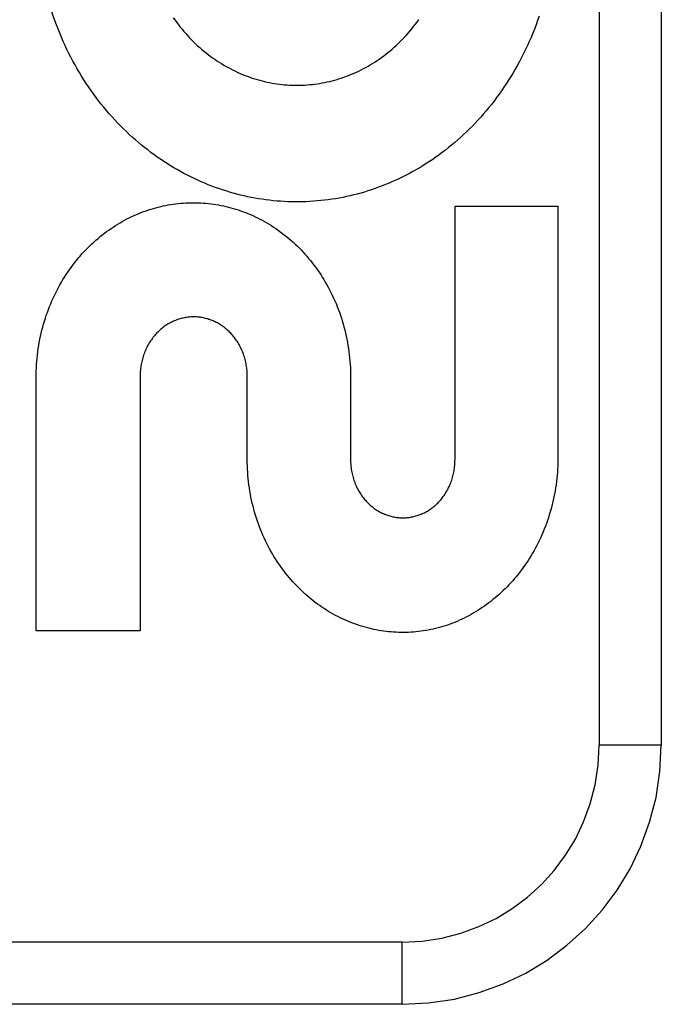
# Model space of a CAD drawing. Header units: inches. Extents: x 0 to 179, y 0 to 116.
# Tile 65 of 234: x 35.911 to 36.221, y 56.875 to 57.35. Entities that reach past the tile are written whole.
import ezdxf

# ---------------------------------------------------------------- set-up
doc = ezdxf.new("R2010")
doc.units = ezdxf.units.IN
doc.header["$LTSCALE"] = 9.842105
doc.header["$MEASUREMENT"] = 0
doc.linetypes.add('HIDDEN', pattern=[0.2, 0.1, -0.1])
doc.layers.add('LEFTHAND_DOOR_ASSEMBLY', color=7, linetype='CONTINUOUS')

msp = doc.modelspace()

# ---------------------------------------------------------------- linework, layer by layer
at = {"layer": 'LEFTHAND_DOOR_ASSEMBLY', "color": 8, "linetype": 'HIDDEN'}
for p, q in [((36.19071, 57.75035), (36.19071, 57.00035)), ((36.22071, 57.75035), (36.22071, 57.00035)), ((36.12121, 57.1381), (36.12121, 57.26038)), ((36.12121, 57.26038), (36.17084, 57.26038)), ((36.17084, 57.26038), (36.17084, 57.1381)), ((35.91919, 57.05558), (35.91919, 57.17786)), ((35.96933, 57.17855), (35.96934, 57.05558)), ((36.02102, 57.1381), (36.02102, 57.17828)), ((36.07084, 57.17786), (36.07084, 57.1381)), ((35.96934, 57.05558), (35.91919, 57.05558)), ((36.22071, 57.00035), (36.19071, 57.00035)), ((36.09571, 56.90535), (35.00371, 56.90535)), ((36.09571, 56.87535), (36.09571, 56.90535)), ((36.09571, 56.87535), (35.03371, 56.87535))]:
    msp.add_line(p, q, dxfattribs=at)
for points in [[(35.93797, 57.32845), (35.93695, 57.3303), (35.93597, 57.33217), (35.935, 57.33405), (35.93406, 57.33596), (35.93315, 57.3379), (35.93226, 57.33985), (35.93139, 57.34182), (35.93055, 57.34382), (35.92974, 57.34583), (35.92895, 57.34785), (35.9282, 57.3499), (35.92747, 57.35196), (35.92677, 57.35403), (35.9261, 57.35611), (35.92546, 57.35821)], [(36.16176, 57.35197), (36.16104, 57.3499), (36.16029, 57.34785), (36.15951, 57.34581), (36.1587, 57.34379), (36.15787, 57.34179), (36.15701, 57.33981), (36.15612, 57.33785), (36.15521, 57.33591), (36.15427, 57.33399), (36.15331, 57.33208), (36.15232, 57.3302), (36.15131, 57.32835), (36.15028, 57.32651), (36.14923, 57.3247), (36.14815, 57.32291), (36.14705, 57.32115), (36.14593, 57.31941), (36.14479, 57.31769), (36.14363, 57.316), (36.14245, 57.31434), (36.14125, 57.31269), (36.14002, 57.31107), (36.13878, 57.30947), (36.13752, 57.3079), (36.13624, 57.30635), (36.13494, 57.30483), (36.13362, 57.30333), (36.13229, 57.30186), (36.13094, 57.30041), (36.12957, 57.29899), (36.12819, 57.2976), (36.1268, 57.29624), (36.12538, 57.2949), (36.12396, 57.29359), (36.12251, 57.2923), (36.12105, 57.29104), (36.11958, 57.2898), (36.11809, 57.28859), (36.11659, 57.2874), (36.11508, 57.28625), (36.11355, 57.28512), (36.11201, 57.28401), (36.11047, 57.28294), (36.10891, 57.28189), (36.10734, 57.28088), (36.10576, 57.27988), (36.10417, 57.27892), (36.10257, 57.27798), (36.10095, 57.27707), (36.09933, 57.27618), (36.09769, 57.27533), (36.09605, 57.27449), (36.0944, 57.27369), (36.09274, 57.27291), (36.09107, 57.27217), (36.0894, 57.27145), (36.08772, 57.27075), (36.08603, 57.27009), (36.08434, 57.26946), (36.08265, 57.26885), (36.08094, 57.26827), (36.07923, 57.26771), (36.07751, 57.26718), (36.07578, 57.26668), (36.07405, 57.26621), (36.07232, 57.26577), (36.07058, 57.26535), (36.06883, 57.26496), (36.06708, 57.2646), (36.06534, 57.26427), (36.06359, 57.26396), (36.06184, 57.26368), (36.06008, 57.26343), (36.05833, 57.26321), (36.05656, 57.26301), (36.0548, 57.26285), (36.05303, 57.26271), (36.05126, 57.26259), (36.04948, 57.26251), (36.04771, 57.26245), (36.04593, 57.26242), (36.04416, 57.26242), (36.04239, 57.26245), (36.04062, 57.2625), (36.03885, 57.26258), (36.03708, 57.26269), (36.03531, 57.26283), (36.03355, 57.26299), (36.03178, 57.26319), (36.03001, 57.26341), (36.02825, 57.26366), (36.02648, 57.26393), (36.02472, 57.26424), (36.02296, 57.26457), (36.0212, 57.26493), (36.01945, 57.26532), (36.0177, 57.26573), (36.01596, 57.26618), (36.01423, 57.26665), (36.0125, 57.26714), (36.01077, 57.26767), (36.00905, 57.26822), (36.00733, 57.26881), (36.00561, 57.26942), (36.0039, 57.27006), (36.0022, 57.27072), (36.0005, 57.27142), (35.99881, 57.27214), (35.99712, 57.27289), (35.99545, 57.27367), (35.99378, 57.27448), (35.99213, 57.27531), (35.99048, 57.27617), (35.98884, 57.27705), (35.98721, 57.27797), (35.98559, 57.27891), (35.98398, 57.27988), (35.98238, 57.28088), (35.98079, 57.28191), (35.97921, 57.28296), (35.97764, 57.28405), (35.97609, 57.28515), (35.97454, 57.28629), (35.97301, 57.28745), (35.9715, 57.28864), (35.97, 57.28985), (35.96852, 57.29109), (35.96704, 57.29235), (35.96558, 57.29365), (35.96414, 57.29497), (35.96271, 57.29632), (35.96129, 57.29769), (35.95989, 57.29909), (35.95851, 57.30052), (35.95714, 57.30197), (35.95579, 57.30345), (35.95446, 57.30495), (35.95315, 57.30648), (35.95186, 57.30803), (35.95059, 57.3096), (35.94934, 57.31119), (35.94811, 57.31281), (35.9469, 57.31446), (35.9457, 57.31613), (35.94453, 57.31782), (35.94338, 57.31954), (35.94225, 57.32128), (35.94114, 57.32304), (35.94006, 57.32483), (35.939, 57.32663), (35.93797, 57.32845)], [(35.98535, 57.35124), (35.98617, 57.35008), (35.98699, 57.34895), (35.98784, 57.34784), (35.9887, 57.34675), (35.98957, 57.34567), (35.99046, 57.34462), (35.99136, 57.34358), (35.99228, 57.34256), (35.99321, 57.34156), (35.99416, 57.34058), (35.99512, 57.33963), (35.99609, 57.33869), (35.99708, 57.33777), (35.99807, 57.33687), (35.99908, 57.336), (36.00009, 57.33515), (36.00112, 57.33431), (36.00216, 57.33351), (36.0032, 57.33272), (36.00426, 57.33195), (36.00532, 57.3312), (36.0064, 57.33048), (36.00748, 57.32977), (36.00858, 57.32909), (36.00969, 57.32843), (36.0108, 57.32778), (36.01192, 57.32716), (36.01305, 57.32656), (36.01418, 57.32599), (36.01532, 57.32543), (36.01647, 57.3249), (36.01762, 57.32439), (36.01877, 57.32391), (36.01993, 57.32344), (36.02109, 57.323), (36.02226, 57.32258), (36.02344, 57.32217), (36.02462, 57.3218), (36.02581, 57.32144), (36.027, 57.3211), (36.0282, 57.32079), (36.0294, 57.32049), (36.0306, 57.32022), (36.0318, 57.31997), (36.03301, 57.31975), (36.03422, 57.31954), (36.03542, 57.31936), (36.03663, 57.3192), (36.03783, 57.31906), (36.03904, 57.31894), (36.04025, 57.31885), (36.04146, 57.31878), (36.04268, 57.31872), (36.0439, 57.31869), (36.04511, 57.31869), (36.04633, 57.3187), (36.04755, 57.31874), (36.04877, 57.31879), (36.04998, 57.31887), (36.0512, 57.31897), (36.05241, 57.3191), (36.05361, 57.31924), (36.05482, 57.3194), (36.05602, 57.31959), (36.05721, 57.3198), (36.05841, 57.32003), (36.0596, 57.32028), (36.0608, 57.32056), (36.06199, 57.32085), (36.06318, 57.32117), (36.06436, 57.32151), (36.06555, 57.32188), (36.06672, 57.32226), (36.0679, 57.32267), (36.06906, 57.32309), (36.07022, 57.32354), (36.07137, 57.32401), (36.07252, 57.3245), (36.07366, 57.32501), (36.07479, 57.32554), (36.07591, 57.3261), (36.07704, 57.32668), (36.07815, 57.32728), (36.07926, 57.3279), (36.08036, 57.32854), (36.08146, 57.32921), (36.08255, 57.32989), (36.08363, 57.3306), (36.0847, 57.33133), (36.08576, 57.33209), (36.08681, 57.33286), (36.08785, 57.33365), (36.08888, 57.33446), (36.08989, 57.33529), (36.0909, 57.33615), (36.09189, 57.33702), (36.09288, 57.33792), (36.09386, 57.33884), (36.09482, 57.33978), (36.09577, 57.34074), (36.09671, 57.34173), (36.09764, 57.34273), (36.09856, 57.34376), (36.09946, 57.3448), (36.10035, 57.34587), (36.10122, 57.34695), (36.10207, 57.34805), (36.10292, 57.34918), (36.10374, 57.35032)], [(35.91919, 57.17786), (35.9192, 57.1794), (35.91924, 57.18093), (35.9193, 57.18247), (35.91939, 57.18401), (35.9195, 57.18554), (35.91964, 57.18707), (35.91981, 57.18859), (35.91999, 57.19011), (35.92021, 57.19162), (35.92044, 57.19313), (35.9207, 57.19463), (35.92099, 57.19612), (35.9213, 57.1976), (35.92163, 57.19908), (35.92198, 57.20054), (35.92236, 57.202), (35.92277, 57.20345), (35.92319, 57.20489), (35.92364, 57.20631), (35.92411, 57.20773), (35.9246, 57.20913), (35.92512, 57.21052), (35.92565, 57.2119), (35.92621, 57.21327), (35.92679, 57.21462), (35.92739, 57.21596), (35.928, 57.21729), (35.92864, 57.2186), (35.9293, 57.21989), (35.92998, 57.22117), (35.93068, 57.22244), (35.93139, 57.22369), (35.93213, 57.22492), (35.93288, 57.22613), (35.93365, 57.22733), (35.93443, 57.22851), (35.93524, 57.22967), (35.93606, 57.23081), (35.93689, 57.23194), (35.93775, 57.23305), (35.93861, 57.23414), (35.93949, 57.23521), (35.94039, 57.23626), (35.9413, 57.23729), (35.94222, 57.2383), (35.94316, 57.23929), (35.94411, 57.24026), (35.94507, 57.24121), (35.94605, 57.24214), (35.94704, 57.24306), (35.94803, 57.24395), (35.94904, 57.24481), (35.95006, 57.24566), (35.95109, 57.24649), (35.95213, 57.24729), (35.95318, 57.24808), (35.95424, 57.24884), (35.9553, 57.24958), (35.95637, 57.2503), (35.95746, 57.25099), (35.95855, 57.25167), (35.95965, 57.25233), (35.96076, 57.25296), (35.96188, 57.25358), (35.963, 57.25417), (35.96413, 57.25474), (35.96527, 57.25529), (35.96641, 57.25582), (35.96755, 57.25632), (35.9687, 57.2568), (35.96986, 57.25727), (35.97102, 57.25771), (35.97219, 57.25813), (35.97337, 57.25853), (35.97455, 57.2589), (35.97573, 57.25926), (35.97692, 57.25959), (35.97811, 57.2599), (35.9793, 57.26019), (35.98049, 57.26046), (35.98168, 57.26071), (35.98288, 57.26094), (35.98409, 57.26114), (35.98529, 57.26132), (35.9865, 57.26148), (35.98771, 57.26162), (35.98892, 57.26174), (35.99014, 57.26184), (35.99135, 57.26191), (35.99257, 57.26197), (35.99378, 57.262), (35.99499, 57.26201), (35.9962, 57.262), (35.99742, 57.26197), (35.99863, 57.26191), (35.99985, 57.26184), (36.00106, 57.26174), (36.00228, 57.26162), (36.00349, 57.26148), (36.0047, 57.26132), (36.00591, 57.26113), (36.00711, 57.26093), (36.00831, 57.2607), (36.00951, 57.26046), (36.01071, 57.26019), (36.0119, 57.2599), (36.0131, 57.25958), (36.01429, 57.25925), (36.01547, 57.25889), (36.01666, 57.25851), (36.01784, 57.25811), (36.01901, 57.25769), (36.02018, 57.25724), (36.02134, 57.25678), (36.0225, 57.25629), (36.02365, 57.25579), (36.0248, 57.25526), (36.02594, 57.25471), (36.02707, 57.25413), (36.0282, 57.25354), (36.02932, 57.25292), (36.03044, 57.25229), (36.03154, 57.25163), (36.03264, 57.25095), (36.03373, 57.25025), (36.03481, 57.24952), (36.03588, 57.24878), (36.03693, 57.24802), (36.03799, 57.24724), (36.03903, 57.24643), (36.04006, 57.2456), (36.04108, 57.24476), (36.04209, 57.24389), (36.04309, 57.243), (36.04407, 57.24209), (36.04505, 57.24116), (36.04601, 57.24021), (36.04695, 57.23925), (36.04789, 57.23826), (36.0488, 57.23725), (36.04971, 57.23623), (36.0506, 57.23518), (36.05148, 57.23412), (36.05235, 57.23303), (36.05319, 57.23193), (36.05403, 57.23081), (36.05484, 57.22967), (36.05564, 57.22851), (36.05642, 57.22734), (36.05719, 57.22615), (36.05794, 57.22494), (36.05867, 57.22372), (36.05938, 57.22247), (36.06007, 57.22121), (36.06075, 57.21994), (36.0614, 57.21865), (36.06204, 57.21734), (36.06266, 57.21602), (36.06325, 57.21468), (36.06383, 57.21333), (36.06439, 57.21197), (36.06492, 57.2106), (36.06543, 57.20921), (36.06592, 57.20781), (36.06639, 57.20639), (36.06684, 57.20497), (36.06726, 57.20353), (36.06767, 57.20208), (36.06805, 57.20062), (36.0684, 57.19916), (36.06873, 57.19768), (36.06904, 57.1962), (36.06933, 57.1947), (36.06959, 57.1932), (36.06983, 57.19169), (36.07004, 57.19017), (36.07023, 57.18865), (36.07039, 57.18712), (36.07053, 57.18558), (36.07064, 57.18404), (36.07073, 57.1825), (36.07079, 57.18095), (36.07083, 57.17941), (36.07084, 57.17786)], [(36.02102, 57.17828), (36.02101, 57.17897), (36.02099, 57.17965), (36.02095, 57.18034), (36.0209, 57.18102), (36.02084, 57.1817), (36.02076, 57.18238), (36.02066, 57.18306), (36.02055, 57.18373), (36.02043, 57.1844), (36.0203, 57.18507), (36.02015, 57.18573), (36.01998, 57.18638), (36.01981, 57.18702), (36.01962, 57.18766), (36.01941, 57.18829), (36.0192, 57.18891), (36.01897, 57.18953), (36.01874, 57.19013), (36.01849, 57.19073), (36.01822, 57.19132), (36.01795, 57.1919), (36.01767, 57.19248), (36.01737, 57.19304), (36.01706, 57.1936), (36.01674, 57.19415), (36.01641, 57.19468), (36.01607, 57.19521), (36.01573, 57.19573), (36.01537, 57.19624), (36.015, 57.19673), (36.01463, 57.19722), (36.01424, 57.19769), (36.01385, 57.19815), (36.01345, 57.1986), (36.01305, 57.19904), (36.01263, 57.19947), (36.01221, 57.19989), (36.01178, 57.20029), (36.01134, 57.20069), (36.01089, 57.20108), (36.01043, 57.20145), (36.00997, 57.20181), (36.0095, 57.20216), (36.00903, 57.2025), (36.00855, 57.20283), (36.00807, 57.20314), (36.00758, 57.20345), (36.00709, 57.20373), (36.0066, 57.20401), (36.0061, 57.20427), (36.0056, 57.20452), (36.0051, 57.20476), (36.00459, 57.20498), (36.00408, 57.2052), (36.00357, 57.2054), (36.00305, 57.20558), (36.00253, 57.20576), (36.002, 57.20593), (36.00147, 57.20608), (36.00094, 57.20622), (36.0004, 57.20635), (35.99986, 57.20646), (35.99932, 57.20657), (35.99878, 57.20666), (35.99824, 57.20673), (35.9977, 57.2068), (35.99715, 57.20685), (35.99661, 57.20689), (35.99608, 57.20692), (35.99554, 57.20693), (35.995, 57.20694), (35.99447, 57.20693), (35.99393, 57.2069), (35.99339, 57.20687), (35.99285, 57.20682), (35.99231, 57.20676), (35.99177, 57.20669), (35.99123, 57.2066), (35.99069, 57.2065), (35.99015, 57.20639), (35.98961, 57.20627), (35.98908, 57.20613), (35.98854, 57.20599), (35.98802, 57.20582), (35.98749, 57.20565), (35.98697, 57.20547), (35.98645, 57.20527), (35.98594, 57.20506), (35.98543, 57.20484), (35.98493, 57.20461), (35.98443, 57.20437), (35.98393, 57.20411), (35.98344, 57.20384), (35.98295, 57.20356), (35.98246, 57.20326), (35.98198, 57.20295), (35.9815, 57.20263), (35.98102, 57.2023), (35.98055, 57.20195), (35.98009, 57.20159), (35.97963, 57.20122), (35.97918, 57.20084), (35.97874, 57.20045), (35.9783, 57.20004), (35.97788, 57.19963), (35.97746, 57.19921), (35.97705, 57.19877), (35.97665, 57.19833), (35.97625, 57.19787), (35.97587, 57.1974), (35.97549, 57.19692), (35.97512, 57.19643), (35.97476, 57.19593), (35.97441, 57.19541), (35.97406, 57.19489), (35.97373, 57.19436), (35.97341, 57.19381), (35.9731, 57.19326), (35.9728, 57.1927), (35.97251, 57.19213), (35.97223, 57.19155), (35.97196, 57.19096), (35.97171, 57.19036), (35.97146, 57.18976), (35.97123, 57.18915), (35.97101, 57.18853), (35.97081, 57.18791), (35.97062, 57.18727), (35.97043, 57.18663), (35.97027, 57.18598), (35.97011, 57.18533), (35.96997, 57.18466), (35.96984, 57.184), (35.96973, 57.18332), (35.96963, 57.18265), (35.96954, 57.18197), (35.96947, 57.18129), (35.96942, 57.1806), (35.96937, 57.17992), (35.96935, 57.17923), (35.96933, 57.17855)], [(36.11534, 57.05754), (36.11419, 57.05721), (36.11302, 57.0569), (36.11185, 57.0566), (36.11068, 57.05633), (36.1095, 57.05608), (36.10831, 57.05585), (36.10712, 57.05564), (36.10593, 57.05545), (36.10474, 57.05528), (36.10355, 57.05514), (36.10235, 57.05502), (36.10116, 57.05491), (36.09997, 57.05483), (36.09878, 57.05477), (36.09759, 57.05474), (36.0964, 57.05472), (36.0952, 57.05472), (36.094, 57.05475), (36.09281, 57.0548), (36.09161, 57.05487), (36.09041, 57.05496), (36.08921, 57.05507), (36.08801, 57.0552), (36.08682, 57.05536), (36.08563, 57.05553), (36.08444, 57.05573), (36.08325, 57.05595), (36.08207, 57.05619), (36.08089, 57.05645), (36.07971, 57.05673), (36.07853, 57.05704), (36.07735, 57.05737), (36.07617, 57.05771), (36.075, 57.05808), (36.07383, 57.05848), (36.07267, 57.05889), (36.07151, 57.05933), (36.07036, 57.05978), (36.06921, 57.06026), (36.06808, 57.06076), (36.06694, 57.06127), (36.06582, 57.06182), (36.06469, 57.06238), (36.06358, 57.06296), (36.06246, 57.06357), (36.06136, 57.0642), (36.06026, 57.06485), (36.05917, 57.06552), (36.05808, 57.06622), (36.05701, 57.06693), (36.05594, 57.06767), (36.05488, 57.06843), (36.05383, 57.06921), (36.0528, 57.07001), (36.05177, 57.07083), (36.05075, 57.07167), (36.04975, 57.07253), (36.04875, 57.07341), (36.04777, 57.07431), (36.04679, 57.07524), (36.04583, 57.07618), (36.04489, 57.07715), (36.04395, 57.07813), (36.04303, 57.07914), (36.04212, 57.08016), (36.04123, 57.0812), (36.04035, 57.08226), (36.03949, 57.08334), (36.03864, 57.08444), (36.03781, 57.08555), (36.037, 57.08669), (36.0362, 57.08784), (36.03541, 57.08901), (36.03464, 57.0902), (36.03389, 57.09141), (36.03316, 57.09263), (36.03245, 57.09387), (36.03176, 57.09513), (36.03108, 57.0964), (36.03043, 57.09768), (36.02979, 57.09898), (36.02918, 57.10029), (36.02858, 57.10161), (36.02801, 57.10295), (36.02745, 57.10431), (36.02692, 57.10567), (36.02641, 57.10706), (36.02592, 57.10845), (36.02545, 57.10985), (36.025, 57.11127), (36.02458, 57.11269), (36.02418, 57.11413), (36.0238, 57.11557), (36.02345, 57.11702), (36.02312, 57.11848), (36.02281, 57.11996), (36.02253, 57.12144), (36.02227, 57.12293), (36.02203, 57.12442), (36.02182, 57.12593), (36.02163, 57.12744), (36.02147, 57.12896), (36.02133, 57.13048), (36.02122, 57.132), (36.02113, 57.13352), (36.02107, 57.13505), (36.02103, 57.13657), (36.02102, 57.1381)], [(36.07084, 57.1381), (36.07085, 57.13742), (36.07087, 57.13674), (36.07091, 57.13606), (36.07096, 57.13539), (36.07103, 57.13471), (36.07111, 57.13404), (36.0712, 57.13337), (36.07131, 57.1327), (36.07143, 57.13204), (36.07157, 57.13138), (36.07172, 57.13073), (36.07188, 57.13008), (36.07206, 57.12944), (36.07224, 57.12881), (36.07245, 57.12819), (36.07266, 57.12758), (36.07288, 57.12697), (36.07312, 57.12637), (36.07337, 57.12578), (36.07363, 57.1252), (36.07391, 57.12462), (36.07419, 57.12406), (36.07449, 57.1235), (36.07479, 57.12295), (36.07511, 57.12241), (36.07544, 57.12188), (36.07577, 57.12136), (36.07612, 57.12085), (36.07648, 57.12035), (36.07684, 57.11987), (36.07721, 57.11939), (36.0776, 57.11893), (36.07798, 57.11847), (36.07838, 57.11803), (36.07879, 57.1176), (36.0792, 57.11718), (36.07962, 57.11677), (36.08005, 57.11637), (36.08048, 57.11599), (36.08093, 57.11561), (36.08138, 57.11524), (36.08184, 57.11489), (36.0823, 57.11455), (36.08277, 57.11422), (36.08324, 57.1139), (36.08372, 57.1136), (36.0842, 57.11331), (36.08468, 57.11303), (36.08517, 57.11276), (36.08566, 57.11251), (36.08616, 57.11227), (36.08665, 57.11204), (36.08715, 57.11183), (36.08765, 57.11162), (36.08816, 57.11143), (36.08867, 57.11125), (36.08919, 57.11109), (36.08971, 57.11093), (36.09024, 57.11079), (36.09076, 57.11065), (36.09129, 57.11054), (36.09182, 57.11043), (36.09235, 57.11034), (36.09288, 57.11025), (36.09341, 57.11019), (36.09395, 57.11013), (36.09448, 57.11009), (36.095, 57.11005), (36.09553, 57.11004), (36.09605, 57.11003), (36.09658, 57.11004), (36.09711, 57.11005), (36.09763, 57.11009), (36.09816, 57.11013), (36.09869, 57.11018), (36.09923, 57.11025), (36.09976, 57.11033), (36.10029, 57.11043), (36.10082, 57.11053), (36.10134, 57.11065), (36.10187, 57.11078), (36.10239, 57.11093), (36.10291, 57.11108), (36.10343, 57.11125), (36.10394, 57.11143), (36.10444, 57.11162), (36.10494, 57.11182), (36.10544, 57.11203), (36.10593, 57.11226), (36.10643, 57.1125), (36.10691, 57.11275), (36.1074, 57.11301), (36.10788, 57.11329), (36.10836, 57.11358), (36.10884, 57.11388), (36.10931, 57.1142), (36.10977, 57.11453), (36.11024, 57.11487), (36.11069, 57.11522), (36.11114, 57.11558), (36.11158, 57.11596), (36.11202, 57.11635), (36.11245, 57.11674), (36.11287, 57.11715), (36.11328, 57.11757), (36.11368, 57.118), (36.11407, 57.11844), (36.11446, 57.11889), (36.11484, 57.11935), (36.11521, 57.11983), (36.11558, 57.12031), (36.11593, 57.12081), (36.11628, 57.12132), (36.11661, 57.12184), (36.11694, 57.12237), (36.11726, 57.12291), (36.11756, 57.12346), (36.11786, 57.12401), (36.11814, 57.12458), (36.11842, 57.12516), (36.11868, 57.12574), (36.11893, 57.12633), (36.11917, 57.12693), (36.11939, 57.12754), (36.1196, 57.12815), (36.11981, 57.12878), (36.11999, 57.12941), (36.12017, 57.13005), (36.12033, 57.1307), (36.12048, 57.13135), (36.12062, 57.13201), (36.12074, 57.13267), (36.12085, 57.13334), (36.12095, 57.13402), (36.12103, 57.13469), (36.12109, 57.13537), (36.12114, 57.13605), (36.12118, 57.13673), (36.1212, 57.13742), (36.12121, 57.1381)], [(36.17084, 57.1381), (36.17081, 57.13658), (36.17076, 57.13506), (36.17068, 57.13354), (36.17058, 57.13202), (36.17045, 57.13051), (36.1703, 57.129), (36.17013, 57.12749), (36.16993, 57.12599), (36.16971, 57.1245), (36.16947, 57.12302), (36.1692, 57.12154), (36.16891, 57.12007), (36.1686, 57.11861), (36.16827, 57.11716), (36.16791, 57.11572), (36.16753, 57.11428), (36.16713, 57.11286), (36.1667, 57.11145), (36.16626, 57.11004), (36.16579, 57.10865), (36.1653, 57.10727), (36.1648, 57.10591), (36.16427, 57.10455), (36.16372, 57.10321), (36.16315, 57.10189), (36.16256, 57.10057), (36.16196, 57.09927), (36.16133, 57.09799), (36.16069, 57.09672), (36.16003, 57.09547), (36.15935, 57.09423), (36.15865, 57.09301), (36.15793, 57.0918), (36.1572, 57.09062), (36.15646, 57.08945), (36.1557, 57.08829), (36.15492, 57.08716), (36.15412, 57.08604), (36.15331, 57.08493), (36.15248, 57.08385), (36.15164, 57.08278), (36.15079, 57.08173), (36.14992, 57.0807), (36.14904, 57.07969), (36.14814, 57.07869), (36.14723, 57.07772), (36.14632, 57.07677), (36.14539, 57.07584)], [(36.14539, 57.07584), (36.14444, 57.07491), (36.14348, 57.074), (36.1425, 57.0731), (36.14152, 57.07223), (36.14052, 57.07137), (36.13951, 57.07054), (36.13849, 57.06973), (36.13746, 57.06894), (36.13642, 57.06817), (36.13538, 57.06742), (36.13432, 57.06669), (36.13326, 57.06599), (36.1322, 57.0653), (36.13112, 57.06464), (36.13004, 57.064), (36.12895, 57.06338), (36.12785, 57.06278), (36.12674, 57.06219), (36.12562, 57.06163), (36.1245, 57.06109), (36.12337, 57.06057), (36.12223, 57.06008), (36.12109, 57.0596), (36.11995, 57.05914), (36.1188, 57.05871), (36.11765, 57.0583), (36.1165, 57.05791), (36.11534, 57.05754)]]:
    msp.add_lwpolyline(points, dxfattribs=at)
for radius in [0.125, 0.095]:
    msp.add_arc((36.09571, 57.00035), radius, 270, 360, dxfattribs=at)

doc.saveas('drawing.dxf')
